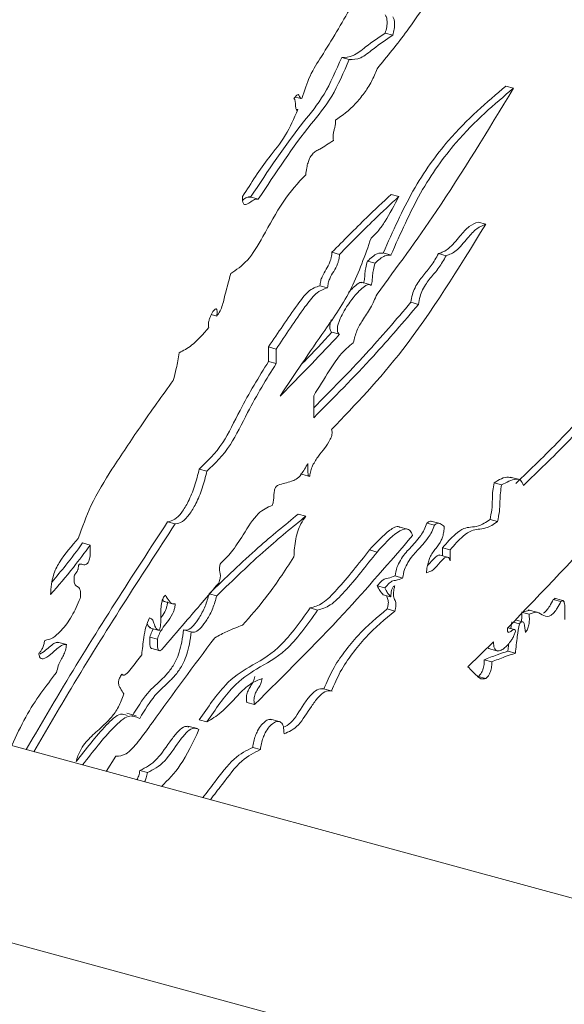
# Paper-space layout 'Sheet1' of a CAD drawing. Header units: millimetres. Extents: x 0 to 864, y 0 to 559.
# Tile 39 of 79: x 626.78 to 629.19, y 454.07 to 458.44. Entities that reach past the tile are written whole.
import ezdxf

# ---------------------------------------------------------------- set-up
doc = ezdxf.new("R2010")
doc.units = ezdxf.units.MM

psp = doc.layouts.new('Sheet1')

# ---------------------------------------------------------------- linework, layer by layer
at = {"color": 7, "linetype": 'Continuous', "lineweight": 15}
for p, q in [((628.4006, 458.3757), (628.4343, 458.3666)), ((634.5994, 453.0859), (615.3948, 458.3053)), ((628.208, 458.2686), (628.2417, 458.2594)), ((628.2417, 458.2593), (628.249, 458.2573)), ((628.9355, 458.1411), (628.9692, 458.1319)), ((628.0021, 458.0928), (628.0281, 458.0857)), ((628.0061, 458.0397), (628.0144, 458.0375)), ((627.839, 457.6409), (627.7969, 457.6524)), ((628.4273, 457.6615), (628.461, 457.6523)), ((634.5941, 452.2138), (614.6947, 457.6221)), ((628.8128, 457.5388), (628.8465, 457.5297)), ((628.1647, 457.4051), (628.1984, 457.396)), ((628.4271, 457.3929), (628.3924, 457.4023)), ((628.6371, 457.3993), (628.6708, 457.3901)), ((628.3222, 457.3656), (628.3559, 457.3564)), ((628.1117, 457.2569), (628.1454, 457.2478)), ((628.3374, 457.2612), (628.2952, 457.2727)), ((628.5151, 457.1839), (628.5488, 457.1747)), ((627.6303, 457.1291), (627.6546, 457.1225)), ((628.1647, 457.0512), (628.1984, 457.042)), ((627.884, 456.9219), (627.884, 456.986)), ((627.884, 456.986), (627.9177, 456.9769)), ((627.9177, 456.9127), (627.9177, 456.9769)), ((627.884, 456.9219), (627.9177, 456.9127)), ((628.0842, 456.7697), (628.0842, 456.6727)), ((627.5771, 456.4453), (627.6108, 456.4361)), ((628.0254, 456.4235), (628.0675, 456.4121)), ((628.8831, 456.384), (628.9168, 456.3749)), ((628.9968, 456.3986), (628.9546, 456.4101)), ((628.0152, 456.2453), (628.0489, 456.2361)), ((627.4369, 456.2119), (627.4706, 456.2028)), ((628.5851, 456.2057), (628.6188, 456.1966)), ((628.6451, 456.2037), (628.603, 456.2151)), ((628.8652, 456.2217), (628.8989, 456.2125)), ((628.5041, 456.1781), (628.462, 456.1896)), ((627.0603, 456.118), (627.094, 456.1088)), ((627.094, 456.1088), (627.094, 456.0607)), ((628.331, 456.0869), (628.3647, 456.0777)), ((628.6814, 456.0538), (628.6393, 456.0653)), ((628.655, 456.061), (628.655, 456.097)), ((628.655, 456.097), (628.6887, 456.0879)), ((628.6887, 456.0395), (628.6887, 456.0879)), ((628.4445, 455.9719), (628.4782, 455.9628)), ((627.621, 455.8929), (627.6546, 455.8837)), ((628.3658, 455.9278), (628.3995, 455.9186)), ((627.4215, 455.8585), (627.4636, 455.847)), ((628.3923, 455.8888), (628.426, 455.8796)), ((629.1455, 455.8677), (629.1792, 455.8585)), ((629.1927, 455.8614), (629.1505, 455.8728)), ((628.0679, 455.83), (628.1016, 455.8209)), ((628.4097, 455.8257), (628.4434, 455.8165)), ((629.0051, 455.8112), (629.0388, 455.8196)), ((629.0091, 455.8101), (629.0388, 455.802)), ((629.0768, 455.8102), (629.0347, 455.8216)), ((628.957, 455.7394), (628.962, 455.7691)), ((628.9684, 455.7674), (628.9957, 455.7599)), ((629.0142, 455.7678), (628.9782, 455.7776)), ((627.3568, 455.742), (627.3989, 455.7305)), ((627.5073, 455.7333), (627.541, 455.7242)), ((628.9737, 455.7349), (628.9449, 455.7427)), ((626.9904, 455.6676), (626.9483, 455.679)), ((627.358, 455.7004), (627.3917, 455.6912)), ((628.8813, 455.6804), (628.7676, 455.5695)), ((628.9441, 455.6391), (628.9481, 455.6737)), ((627.3663, 455.6503), (627.4, 455.6412)), ((628.8584, 455.6509), (628.9005, 455.6395)), ((628.9441, 455.6391), (628.9778, 455.63)), ((628.839, 455.6004), (628.8727, 455.5913)), ((627.2323, 455.5347), (627.2437, 455.5316)), ((628.8128, 455.5265), (628.8465, 455.5173)), ((628.1654, 455.4618), (628.1233, 455.4732)), ((627.7878, 455.4115), (627.8215, 455.4024)), ((627.2978, 455.3523), (627.2557, 455.3637)), ((627.5771, 455.3348), (627.6108, 455.3256)), ((627.9358, 455.326), (627.8937, 455.3374)), ((627.569, 455.2956), (627.5269, 455.307)), ((627.814, 455.2121), (627.8477, 455.2029)), ((627.2075, 455.1732), (627.1645, 455.1066)), ((627.3142, 455.1106), (627.3479, 455.1014))]:
    psp.add_line(p, q, dxfattribs=at)
for points, knots in [([(628.6451, 458.6047), (628.5964, 458.5296), (628.5047, 458.3879), (628.4095, 458.2724), (628.3647, 458.2181)], [0, 0, 0, 0, 0.530183, 1, 1, 1, 1]), ([(628.2506, 458.493), (628.2073, 458.4186), (628.1472, 458.3154), (628.0662, 458.1933), (628.0428, 458.1209), (628.0315, 458.0861)], [0, 0, 0, 0, 0.573459, 0.795389, 1, 1, 1, 1]), ([(628.4006, 458.3757), (628.4033, 458.385), (628.4086, 458.4036), (628.4096, 458.4283), (628.4072, 458.4472), (628.4028, 458.4534), (628.4006, 458.4565)], [0, 0, 0, 0, 0.275532, 0.556492, 0.778685, 1, 1, 1, 1]), ([(628.4343, 458.3666), (628.437, 458.3758), (628.4423, 458.3945), (628.4433, 458.4192), (628.4409, 458.438), (628.4365, 458.4442), (628.4343, 458.4474)], [0, 0, 0, 0, 0.275532, 0.556492, 0.778685, 1, 1, 1, 1]), ([(628.208, 458.2686), (628.2245, 458.2685), (628.2577, 458.2683), (628.3248, 458.325), (628.3719, 458.3565), (628.4006, 458.3757)], [0, 0, 0, 0, 0.278172, 0.560274, 1, 1, 1, 1]), ([(628.2417, 458.2594), (628.2582, 458.2593), (628.2914, 458.2591), (628.3585, 458.3158), (628.4056, 458.3474), (628.4343, 458.3666)], [0, 0, 0, 0, 0.278172, 0.560274, 1, 1, 1, 1]), ([(627.8047, 457.6492), (627.8816, 457.7657), (627.9882, 457.9272), (628.1325, 458.0938), (628.1831, 458.2107), (628.208, 458.2686)], [0, 0, 0, 0, 0.566997, 0.785954, 1, 1, 1, 1]), ([(627.8384, 457.64), (627.9153, 457.7565), (628.0219, 457.918), (628.1662, 458.0846), (628.2167, 458.2016), (628.2417, 458.2594)], [0, 0, 0, 0, 0.566997, 0.785954, 1, 1, 1, 1]), ([(628.3647, 458.2181), (628.3569, 458.1988), (628.34, 458.1571), (628.3063, 458.1071), (628.2526, 458.041), (628.2102, 458.0111), (628.1805, 457.9901)], [0, 0, 0, 0, 0.155854, 0.336392, 0.535625, 1, 1, 1, 1]), ([(628.9692, 458.1319), (628.8559, 457.9447), (628.6584, 457.6185), (628.4525, 457.339), (628.3647, 457.2199)], [0, 0, 0, 0, 0.5738815, 1, 1, 1, 1]), ([(628.3923, 457.4021), (628.4347, 457.4974), (628.5216, 457.6929), (628.7117, 457.9524), (628.8505, 458.0694), (628.9355, 458.1411)], [0, 0, 0, 0, 0.269232, 0.551929, 1, 1, 1, 1]), ([(628.426, 457.3929), (628.4684, 457.4882), (628.5553, 457.6837), (628.7454, 457.9433), (628.8842, 458.0602), (628.9692, 458.1319)], [0, 0, 0, 0, 0.269232, 0.551929, 1, 1, 1, 1]), ([(628.0284, 458.0868), (628.0274, 458.0869), (628.0243, 458.0871), (628.0218, 458.095), (628.0182, 458.1029), (628.0128, 458.1042), (628.0074, 458.0997), (628.0022, 458.0934), (627.9985, 458.0876), (627.9965, 458.0844)], [0, 0, 0, 0, 0.08492, 0.261169, 0.437359, 0.615073, 0.713985, 0.838997, 1, 1, 1, 1]), ([(627.9965, 458.0844), (627.9977, 458.0839), (628.0004, 458.083), (628.0027, 458.0723), (628.0035, 458.0565), (628.0046, 458.0403), (628.0085, 458.035), (628.0116, 458.0354), (628.0134, 458.0367), (628.0144, 458.0375)], [0, 0, 0, 0, 0.108814, 0.227009, 0.502535, 0.762507, 0.873729, 0.93252, 1, 1, 1, 1]), ([(628.0144, 458.0375), (627.9967, 457.9977), (627.9581, 457.9106), (627.8696, 457.8097), (627.8072, 457.7124), (627.7688, 457.6525)], [0, 0, 0, 0, 0.244143, 0.53437, 1, 1, 1, 1]), ([(628.1805, 457.9901), (628.1808, 457.9843), (628.1812, 457.9741), (628.1775, 457.9567), (628.1736, 457.9439), (628.171, 457.9326), (628.1697, 457.9226), (628.1697, 457.9115), (628.1708, 457.9048), (628.1714, 457.9009)], [0, 0, 0, 0, 0.209684, 0.370401, 0.5229, 0.615209, 0.716753, 0.839833, 1, 1, 1, 1]), ([(628.1714, 457.9009), (628.151, 457.887), (628.1249, 457.8692), (628.0944, 457.8544), (628.0792, 457.8423), (628.0666, 457.8237), (628.0581, 457.801), (628.0524, 457.7763), (628.0501, 457.7588), (628.0489, 457.7489)], [0, 0, 0, 0, 0.4334833, 0.5559741, 0.6610045, 0.7536121, 0.819138, 0.8983856, 1, 1, 1, 1]), ([(628.0489, 457.7489), (628.0147, 457.7121), (627.9481, 457.6405), (627.8677, 457.4861), (627.7898, 457.3582), (627.741, 457.3274), (627.7162, 457.3117)], [0, 0, 0, 0, 0.295215, 0.574403, 0.783409, 1, 1, 1, 1]), ([(627.7688, 457.6525), (627.7686, 457.6431), (627.7682, 457.6264), (627.7765, 457.6149), (627.788, 457.6176), (627.8032, 457.6266), (627.8214, 457.6421), (627.833, 457.6407), (627.8384, 457.64)], [0, 0, 0, 0, 0.159377, 0.283017, 0.413166, 0.559189, 0.795455, 1, 1, 1, 1]), ([(627.7696, 457.6365), (627.7759, 457.6414), (627.7885, 457.6511), (627.7993, 457.6498), (627.8047, 457.6492)], [0, 0, 0, 0, 0.501235, 1, 1, 1, 1]), ([(628.1647, 457.4051), (628.2158, 457.457), (628.3033, 457.5458), (628.3909, 457.6275), (628.4273, 457.6615)], [0, 0, 0, 0, 0.583676, 1, 1, 1, 1]), ([(628.1984, 457.396), (628.2495, 457.4478), (628.337, 457.5366), (628.4246, 457.6183), (628.461, 457.6523)], [0, 0, 0, 0, 0.583676, 1, 1, 1, 1]), ([(628.461, 457.6523), (628.4412, 457.6141), (628.4128, 457.5594), (628.3707, 457.4986), (628.3498, 457.4788), (628.3385, 457.4682)], [0, 0, 0, 0, 0.516972, 0.740043, 1, 1, 1, 1]), ([(628.8465, 457.5297), (628.7251, 457.3331), (628.5035, 456.9741), (628.2691, 456.7308), (628.1631, 456.6208)], [0, 0, 0, 0, 0.547588, 1, 1, 1, 1]), ([(628.6371, 457.3993), (628.6518, 457.4046), (628.6828, 457.4157), (628.7289, 457.4747), (628.7735, 457.5239), (628.7997, 457.5339), (628.8128, 457.5388)], [0, 0, 0, 0, 0.257317, 0.541297, 0.770937, 1, 1, 1, 1]), ([(628.6708, 457.3901), (628.6855, 457.3954), (628.7165, 457.4065), (628.7626, 457.4655), (628.8072, 457.5148), (628.8334, 457.5247), (628.8465, 457.5297)], [0, 0, 0, 0, 0.257317, 0.541297, 0.770937, 1, 1, 1, 1]), ([(628.3385, 457.4682), (628.3114, 457.3915), (628.254, 457.2297), (628.1057, 457.0228), (628.0003, 456.866), (627.9351, 456.7688)], [0, 0, 0, 0, 0.255272, 0.538734, 1, 1, 1, 1]), ([(628.1117, 457.2569), (628.1125, 457.264), (628.114, 457.2774), (628.1236, 457.3044), (628.1388, 457.3297), (628.1532, 457.3545), (628.1606, 457.3764), (628.1638, 457.3909), (628.1644, 457.4002), (628.1647, 457.4051)], [0, 0, 0, 0, 0.1304798, 0.2474566, 0.495004, 0.7416008, 0.8205887, 0.9038632, 1, 1, 1, 1]), ([(628.1454, 457.2478), (628.1462, 457.2548), (628.1477, 457.2682), (628.1573, 457.2952), (628.1725, 457.3205), (628.1869, 457.3453), (628.1943, 457.3673), (628.1975, 457.3817), (628.1981, 457.391), (628.1984, 457.396)], [0, 0, 0, 0, 0.1304798, 0.2474566, 0.495004, 0.7416008, 0.8205887, 0.9038632, 1, 1, 1, 1]), ([(628.3222, 457.3656), (628.3372, 457.3795), (628.362, 457.4025), (628.3837, 457.4022), (628.3923, 457.4021)], [0, 0, 0, 0, 0.603433, 1, 1, 1, 1]), ([(628.3559, 457.3564), (628.3709, 457.3703), (628.3957, 457.3934), (628.4174, 457.393), (628.426, 457.3929)], [0, 0, 0, 0, 0.603433, 1, 1, 1, 1]), ([(628.5151, 457.1839), (628.5167, 457.1955), (628.5198, 457.2178), (628.5383, 457.2624), (628.568, 457.3028), (628.6041, 457.3415), (628.6266, 457.3809), (628.6371, 457.3993)], [0, 0, 0, 0, 0.118782, 0.229377, 0.480934, 0.757584, 1, 1, 1, 1]), ([(628.5488, 457.1747), (628.5504, 457.1863), (628.5535, 457.2086), (628.572, 457.2532), (628.6017, 457.2937), (628.6378, 457.3323), (628.6603, 457.3717), (628.6708, 457.3901)], [0, 0, 0, 0, 0.118782, 0.229377, 0.480934, 0.757584, 1, 1, 1, 1]), ([(628.3048, 457.2681), (628.306, 457.2715), (628.3085, 457.279), (628.3099, 457.2942), (628.311, 457.3126), (628.3141, 457.3381), (628.3194, 457.356), (628.3222, 457.3656)], [0, 0, 0, 0, 0.105743, 0.227354, 0.462617, 0.709434, 1, 1, 1, 1]), ([(628.3385, 457.2589), (628.3397, 457.2624), (628.3422, 457.2699), (628.3436, 457.285), (628.3447, 457.3035), (628.3478, 457.329), (628.3531, 457.3468), (628.3559, 457.3564)], [0, 0, 0, 0, 0.105743, 0.227354, 0.462617, 0.709434, 1, 1, 1, 1]), ([(627.7162, 457.3117), (627.7064, 457.2748), (627.694, 457.2283), (627.6804, 457.172), (627.6693, 457.143), (627.6597, 457.1296), (627.6546, 457.1225)], [0, 0, 0, 0, 0.554116, 0.698516, 0.840708, 1, 1, 1, 1]), ([(627.884, 456.986), (627.9261, 457.049), (627.9835, 457.1348), (628.0617, 457.2409), (628.0944, 457.2514), (628.1117, 457.2569)], [0, 0, 0, 0, 0.564448, 0.769313, 1, 1, 1, 1]), ([(627.9177, 456.9769), (627.9598, 457.0398), (628.0172, 457.1256), (628.0954, 457.2317), (628.1281, 457.2422), (628.1454, 457.2478)], [0, 0, 0, 0, 0.564448, 0.769313, 1, 1, 1, 1]), ([(628.1984, 457.042), (628.1966, 457.0435), (628.1933, 457.0461), (628.19, 457.0531), (628.1884, 457.0632), (628.1898, 457.078), (628.1968, 457.1017), (628.2105, 457.1314), (628.2349, 457.1727), (628.2704, 457.2201), (628.3042, 457.2534), (628.3284, 457.2649), (628.3354, 457.2608), (628.3385, 457.2589)], [0, 0, 0, 0, 0.040217, 0.073356, 0.101952, 0.142511, 0.18769, 0.282265, 0.399126, 0.606601, 0.855588, 0.934459, 1, 1, 1, 1]), ([(628.2383, 457.2276), (628.2525, 457.2425), (628.2716, 457.2627), (628.2925, 457.2736), (628.2978, 457.271), (628.2991, 457.2703)], [0, 0, 0, 0, 0.681543, 0.917769, 1, 1, 1, 1]), ([(628.3647, 457.2199), (628.3554, 457.1987), (628.3357, 457.1542), (628.3036, 457.1098), (628.2743, 457.061), (628.2642, 457.0233), (628.2594, 457.005)], [0, 0, 0, 0, 0.273247, 0.571473, 0.792219, 1, 1, 1, 1]), ([(628.0842, 456.7167), (628.1616, 456.7944), (628.3056, 456.9391), (628.4488, 457.1065), (628.5151, 457.1839)], [0, 0, 0, 0, 0.537565, 1, 1, 1, 1]), ([(628.0842, 456.6727), (628.1728, 456.7616), (628.3281, 456.9172), (628.4825, 457.0974), (628.5488, 457.1747)], [0, 0, 0, 0, 0.571054, 1, 1, 1, 1]), ([(627.6546, 457.1225), (627.6552, 457.127), (627.6563, 457.1351), (627.6564, 457.1452), (627.6551, 457.1518), (627.6521, 457.1554), (627.6471, 457.154), (627.6383, 457.1451), (627.6294, 457.1296), (627.6222, 457.1112), (627.6187, 457.0981), (627.6174, 457.0872), (627.6176, 457.0785), (627.6189, 457.0743), (627.6196, 457.0721)], [0, 0, 0, 0, 0.090407, 0.160749, 0.217198, 0.266928, 0.342006, 0.426798, 0.618112, 0.715469, 0.808323, 0.868738, 0.931008, 1, 1, 1, 1]), ([(627.6196, 457.0721), (627.594, 457.043), (627.5497, 456.9926), (627.5065, 456.9697), (627.4883, 456.9601)], [0, 0, 0, 0, 0.577128, 1, 1, 1, 1]), ([(628.1647, 457.0512), (628.1629, 457.0526), (628.1596, 457.0553), (628.1563, 457.0623), (628.1546, 457.0723), (628.1563, 457.0871), (628.1594, 457.0997), (628.1621, 457.1058), (628.1624, 457.1066)], [0, 0, 0, 0, 0.2066602, 0.3769506, 0.5238961, 0.7323173, 0.9644772, 1, 1, 1, 1]), ([(627.9351, 456.7688), (627.9818, 456.8159), (628.0696, 456.9044), (628.1573, 456.9982), (628.1984, 457.042)], [0, 0, 0, 0, 0.532239, 1, 1, 1, 1]), ([(628.0317, 456.9107), (628.035, 456.914), (628.0793, 456.9592), (628.1237, 457.0069), (628.1647, 457.0512)], [0, 0, 0, 0, 0.074466, 1, 1, 1, 1]), ([(628.2594, 457.005), (628.2395, 456.9882), (628.2034, 456.9575), (628.145, 456.869), (628.107, 456.8069), (628.0842, 456.7697)], [0, 0, 0, 0, 0.327597, 0.596901, 1, 1, 1, 1]), ([(627.4883, 456.9601), (627.4844, 456.9368), (627.4778, 456.8962), (627.4668, 456.8554), (627.4621, 456.838)], [0, 0, 0, 0, 0.573066, 1, 1, 1, 1]), ([(627.5771, 456.4453), (627.6128, 456.4788), (627.6775, 456.5396), (627.7717, 456.7402), (627.8412, 456.8526), (627.884, 456.9219)], [0, 0, 0, 0, 0.321119, 0.581262, 1, 1, 1, 1]), ([(627.6108, 456.4361), (627.6465, 456.4697), (627.7112, 456.5304), (627.8054, 456.731), (627.8749, 456.8434), (627.9177, 456.9127)], [0, 0, 0, 0, 0.321119, 0.581262, 1, 1, 1, 1]), ([(627.4621, 456.838), (627.4132, 456.7705), (627.3218, 456.6443), (627.2321, 456.5078), (627.1903, 456.4442)], [0, 0, 0, 0, 0.534659, 1, 1, 1, 1]), ([(629.9859, 456.8387), (629.7929, 456.6346), (629.4452, 456.2669), (629.0975, 455.9025), (628.9428, 455.7405)], [0, 0, 0, 0, 0.555071, 1, 1, 1, 1]), ([(628.9792, 456.3815), (629.0444, 456.4441), (629.1644, 456.5591), (629.2841, 456.6892), (629.3386, 456.7485)], [0, 0, 0, 0, 0.544335, 1, 1, 1, 1]), ([(629.0129, 456.3723), (629.0781, 456.4349), (629.1981, 456.5499), (629.3178, 456.6801), (629.3723, 456.7394)], [0, 0, 0, 0, 0.544335, 1, 1, 1, 1]), ([(628.1631, 456.6208), (628.1638, 456.6186), (628.165, 456.6146), (628.1657, 456.6073), (628.1651, 456.5986), (628.1623, 456.5879), (628.144, 456.5476), (628.1133, 456.5169), (628.0836, 456.4711), (628.0697, 456.4378), (628.0674, 456.4217), (628.0663, 456.4138)], [0, 0, 0, 0, 0.039664, 0.0722741, 0.1006503, 0.1418617, 0.1885898, 0.6074442, 0.8206786, 0.9111563, 1, 1, 1, 1]), ([(628.058, 456.4702), (628.0486, 456.4533), (628.0321, 456.4236), (628.0061, 456.3973), (627.9723, 456.3876), (627.946, 456.38), (627.9265, 456.3743)], [0, 0, 0, 0, 0.221016, 0.389205, 0.547702, 1, 1, 1, 1]), ([(628.0663, 456.4138), (628.065, 456.4134), (628.0625, 456.4126), (628.059, 456.4182), (628.0578, 456.4384), (628.0579, 456.4571), (628.058, 456.4702)], [0, 0, 0, 0, 0.105937, 0.206309, 0.44251, 1, 1, 1, 1]), ([(627.1903, 456.4442), (627.1577, 456.3933), (627.101, 456.3049), (627.0589, 456.1876), (627.0411, 456.1379)], [0, 0, 0, 0, 0.576374, 1, 1, 1, 1]), ([(627.4369, 456.2119), (627.4473, 456.2137), (627.4673, 456.2172), (627.4999, 456.2515), (627.5305, 456.3028), (627.5583, 456.3694), (627.5708, 456.4199), (627.5771, 456.4453)], [0, 0, 0, 0, 0.201307, 0.385871, 0.567163, 0.782992, 1, 1, 1, 1]), ([(627.4706, 456.2028), (627.481, 456.2046), (627.501, 456.2081), (627.5336, 456.2424), (627.5642, 456.2937), (627.592, 456.3603), (627.6045, 456.4108), (627.6108, 456.4361)], [0, 0, 0, 0, 0.201307, 0.385871, 0.567163, 0.782992, 1, 1, 1, 1]), ([(627.9265, 456.3743), (627.9249, 456.3735), (627.9221, 456.3719), (627.918, 456.3682), (627.9148, 456.3636), (627.9118, 456.3571), (627.9094, 456.3481), (627.9078, 456.3353), (627.9071, 456.3198), (627.9061, 456.3047), (627.9035, 456.2916), (627.9011, 456.2864), (627.8999, 456.2838)], [0, 0, 0, 0, 0.09429, 0.168991, 0.22989, 0.283598, 0.372999, 0.473118, 0.647626, 0.83783, 0.920358, 1, 1, 1, 1]), ([(628.8652, 456.2217), (628.8682, 456.2363), (628.8746, 456.2682), (628.8754, 456.309), (628.8769, 456.3476), (628.8811, 456.3724), (628.8831, 456.384)], [0, 0, 0, 0, 0.257812, 0.55892, 0.793685, 1, 1, 1, 1]), ([(628.8831, 456.384), (628.9053, 456.3976), (628.9322, 456.4142), (628.9544, 456.408), (628.9583, 456.407)], [0, 0, 0, 0, 0.825048, 1, 1, 1, 1]), ([(628.8989, 456.2125), (628.9019, 456.2272), (628.9083, 456.259), (628.9091, 456.2998), (628.9106, 456.3384), (628.9148, 456.3632), (628.9168, 456.3749)], [0, 0, 0, 0, 0.257812, 0.55892, 0.793685, 1, 1, 1, 1]), ([(628.9168, 456.3749), (628.9383, 456.3863), (628.9674, 456.4019), (629.0018, 456.4007), (629.0092, 456.3818), (629.0129, 456.3723)], [0, 0, 0, 0, 0.58477, 0.793285, 1, 1, 1, 1]), ([(627.8999, 456.2838), (627.8794, 456.2754), (627.8365, 456.258), (627.776, 456.1612), (627.7221, 456.076), (627.6881, 456.044), (627.672, 456.029)], [0, 0, 0, 0, 0.27045, 0.564767, 0.795165, 1, 1, 1, 1]), ([(627.621, 455.8929), (627.6935, 455.9631), (627.8252, 456.0905), (627.9563, 456.1973), (628.0152, 456.2453)], [0, 0, 0, 0, 0.550858, 1, 1, 1, 1]), ([(626.8104, 455.2028), (626.8652, 455.2969), (627.0703, 455.6488), (627.2819, 455.9738), (627.4369, 456.2119)], [0, 0, 0, 0, 0.267411, 1, 1, 1, 1]), ([(626.8441, 455.1937), (626.8989, 455.2878), (627.104, 455.6396), (627.3156, 455.9647), (627.4706, 456.2028)], [0, 0, 0, 0, 0.267411, 1, 1, 1, 1]), ([(627.6546, 455.8837), (627.7272, 455.9539), (627.8588, 456.0813), (627.99, 456.1881), (628.0489, 456.2361)], [0, 0, 0, 0, 0.550858, 1, 1, 1, 1]), ([(628.0489, 456.2361), (628.0416, 456.2256), (628.0287, 456.2069), (628.0131, 456.1713), (627.9997, 456.1192), (627.9978, 456.0824), (627.9965, 456.056)], [0, 0, 0, 0, 0.232214, 0.415026, 0.580306, 1, 1, 1, 1]), ([(628.4445, 455.9719), (628.4468, 455.9846), (628.4515, 456.0099), (628.4755, 456.0567), (628.5118, 456.0972), (628.5475, 456.1342), (628.5739, 456.1745), (628.5815, 456.1956), (628.5851, 456.2057)], [0, 0, 0, 0, 0.1132657, 0.2246927, 0.4899187, 0.8003836, 0.904849, 1, 1, 1, 1]), ([(628.4782, 455.9628), (628.4805, 455.9755), (628.4852, 456.0007), (628.5092, 456.0475), (628.5455, 456.0881), (628.5812, 456.1251), (628.6076, 456.1653), (628.6152, 456.1865), (628.6188, 456.1966)], [0, 0, 0, 0, 0.1132657, 0.2246927, 0.4899187, 0.8003836, 0.904849, 1, 1, 1, 1]), ([(628.5851, 456.2057), (628.5907, 456.21), (628.5987, 456.2162), (628.605, 456.2137), (628.607, 456.2129)], [0, 0, 0, 0, 0.694562, 1, 1, 1, 1]), ([(628.6188, 456.1966), (628.6243, 456.2005), (628.6345, 456.2078), (628.6487, 456.2019), (628.6573, 456.1953), (628.6625, 456.1912)], [0, 0, 0, 0, 0.312765, 0.58349, 1, 1, 1, 1]), ([(628.655, 456.097), (628.6739, 456.1185), (628.7057, 456.1545), (628.7479, 456.1837), (628.7808, 456.1887), (628.8174, 456.1903), (628.8477, 456.2102), (628.8652, 456.2217)], [0, 0, 0, 0, 0.26152, 0.438061, 0.580004, 0.75628, 1, 1, 1, 1]), ([(628.6887, 456.0879), (628.7076, 456.1094), (628.7394, 456.1454), (628.7816, 456.1745), (628.8145, 456.1796), (628.8511, 456.1812), (628.8814, 456.201), (628.8989, 456.2125)], [0, 0, 0, 0, 0.26152, 0.438061, 0.580004, 0.75628, 1, 1, 1, 1]), ([(628.4658, 456.1874), (628.4647, 456.188), (628.4525, 456.1949), (628.4049, 456.1665), (628.3609, 456.119), (628.331, 456.0869)], [0, 0, 0, 0, 0.0321845, 0.3452092, 1, 1, 1, 1]), ([(628.5223, 456.1505), (628.5191, 456.1586), (628.5129, 456.1748), (628.4901, 456.1844), (628.4397, 456.1608), (628.395, 456.1112), (628.3647, 456.0777)], [0, 0, 0, 0, 0.117381, 0.232263, 0.480575, 1, 1, 1, 1]), ([(628.6625, 456.1912), (628.6619, 456.1833), (628.661, 456.1692), (628.6564, 456.1479), (628.6452, 456.1187), (628.6242, 456.093), (628.6032, 456.0652), (628.5915, 456.0339), (628.5861, 456.0104), (628.5846, 455.9944), (628.5838, 455.9855)], [0, 0, 0, 0, 0.104434, 0.186347, 0.258372, 0.481664, 0.713279, 0.792984, 0.884695, 1, 1, 1, 1]), ([(627.0411, 456.1379), (627.0124, 456.1057), (626.9785, 456.0674), (626.9416, 456.0055), (626.9292, 455.9722), (626.9211, 455.9317), (626.9195, 455.9047), (626.9186, 455.8894)], [0, 0, 0, 0, 0.5392804, 0.6397956, 0.7377499, 0.8512035, 1, 1, 1, 1]), ([(626.9248, 455.9463), (626.9452, 455.9701), (626.9907, 456.0232), (627.0355, 456.0842), (627.0603, 456.118)], [0, 0, 0, 0, 0.4469154, 1, 1, 1, 1]), ([(627.8215, 455.4024), (627.9537, 455.5329), (628.1879, 455.764), (628.4209, 456.0333), (628.5223, 456.1505)], [0, 0, 0, 0, 0.564662, 1, 1, 1, 1]), ([(626.9186, 455.8894), (626.9523, 455.9285), (627.0112, 455.9967), (627.0692, 456.0752), (627.094, 456.1088)], [0, 0, 0, 0, 0.572281, 1, 1, 1, 1]), ([(628.331, 456.0869), (628.2833, 456.026), (628.2149, 455.9388), (628.1245, 455.8459), (628.0863, 455.8352), (628.0679, 455.83)], [0, 0, 0, 0, 0.544749, 0.78111, 1, 1, 1, 1]), ([(628.3647, 456.0777), (628.317, 456.0169), (628.2486, 455.9297), (628.1582, 455.8367), (628.12, 455.826), (628.1016, 455.8209)], [0, 0, 0, 0, 0.544749, 0.78111, 1, 1, 1, 1]), ([(627.094, 456.0607), (627.0932, 456.0563), (627.0916, 456.0486), (627.0882, 456.0381), (627.0826, 456.0273), (627.074, 456.0209), (627.0622, 456.0209), (627.0537, 456.026), (627.0463, 456.0238), (627.0446, 456.0226), (627.0432, 456.0206), (627.0422, 456.0179), (627.0413, 456.0139), (627.0412, 456.011), (627.0411, 456.009)], [0, 0, 0, 0, 0.093959, 0.168158, 0.231537, 0.372303, 0.536123, 0.838711, 0.868331, 0.8928, 0.913788, 0.931736, 0.953249, 1, 1, 1, 1]), ([(627.672, 456.029), (627.6709, 456.0257), (627.6688, 456.0197), (627.667, 456.011), (627.6661, 455.9991), (627.669, 455.9877), (627.6713, 455.9746), (627.6696, 455.9613), (627.6671, 455.9511), (627.6646, 455.944), (627.6632, 455.94)], [0, 0, 0, 0, 0.102837, 0.185596, 0.258366, 0.472721, 0.695556, 0.778724, 0.877018, 1, 1, 1, 1]), ([(627.9965, 456.056), (627.9553, 455.9933), (627.8808, 455.8799), (627.8034, 455.7927), (627.7688, 455.7537)], [0, 0, 0, 0, 0.552938, 1, 1, 1, 1]), ([(628.5838, 455.9855), (628.594, 455.9889), (628.6138, 455.9954), (628.643, 456.0319), (628.6649, 456.0547), (628.6778, 456.0558), (628.6843, 456.0508), (628.6871, 456.0434), (628.6887, 456.0395)], [0, 0, 0, 0, 0.279153, 0.541802, 0.768412, 0.838113, 0.912503, 1, 1, 1, 1]), ([(628.5882, 456.0177), (628.5957, 456.0255), (628.6116, 456.0424), (628.6314, 456.0646), (628.6412, 456.0642), (628.6435, 456.0641)], [0, 0, 0, 0, 0.402623, 0.8626367, 1, 1, 1, 1]), ([(627.0411, 456.009), (627.041, 456.0078), (627.0409, 456.0055), (627.0403, 456.0018), (627.0391, 455.998), (627.0372, 455.9939), (627.032, 455.9859), (627.0274, 455.9802), (627.0237, 455.9756)], [0, 0, 0, 0, 0.090155, 0.168202, 0.241108, 0.352218, 0.473185, 1, 1, 1, 1]), ([(627.0237, 455.9756), (627.0232, 455.9695), (627.0222, 455.9585), (627.0229, 455.9451), (627.0264, 455.9306), (627.0369, 455.9245), (627.0474, 455.9183), (627.0508, 455.9035), (627.0514, 455.8899), (627.0504, 455.8789), (627.0499, 455.8727)], [0, 0, 0, 0, 0.115637, 0.207876, 0.286106, 0.498665, 0.711472, 0.790182, 0.883229, 1, 1, 1, 1]), ([(627.6632, 455.94), (627.6143, 455.8828), (627.5296, 455.7838), (627.4449, 455.6856), (627.4091, 455.6441)], [0, 0, 0, 0, 0.577847, 1, 1, 1, 1]), ([(628.3658, 455.9278), (628.3724, 455.9358), (628.3841, 455.95), (628.4003, 455.9602), (628.419, 455.9617), (628.434, 455.9677), (628.4445, 455.9719)], [0, 0, 0, 0, 0.2402, 0.428775, 0.596515, 1, 1, 1, 1]), ([(628.3995, 455.9186), (628.4061, 455.9266), (628.4177, 455.9409), (628.434, 455.951), (628.4527, 455.9525), (628.4677, 455.9585), (628.4782, 455.9628)], [0, 0, 0, 0, 0.2402, 0.428775, 0.596515, 1, 1, 1, 1]), ([(627.5073, 455.7333), (627.5137, 455.7318), (627.5269, 455.7288), (627.5521, 455.7516), (627.5781, 455.7871), (627.604, 455.8346), (627.6155, 455.8741), (627.621, 455.8929)], [0, 0, 0, 0, 0.174342, 0.362025, 0.560814, 0.791546, 1, 1, 1, 1]), ([(628.3923, 455.8888), (628.3868, 455.8945), (628.3769, 455.9049), (628.3693, 455.9207), (628.3658, 455.9278)], [0, 0, 0, 0, 0.552878, 1, 1, 1, 1]), ([(628.426, 455.8796), (628.4205, 455.8854), (628.4106, 455.8958), (628.4029, 455.9115), (628.3995, 455.9186)], [0, 0, 0, 0, 0.552878, 1, 1, 1, 1]), ([(628.4434, 455.9288), (628.4417, 455.9277), (628.4388, 455.9259), (628.4347, 455.9211), (628.4315, 455.9153), (628.4285, 455.9063), (628.4267, 455.8939), (628.4263, 455.8846), (628.426, 455.8796)], [0, 0, 0, 0, 0.1688164, 0.2998528, 0.4089983, 0.5125371, 0.7394118, 1, 1, 1, 1]), ([(628.4434, 455.8165), (628.4447, 455.8209), (628.4469, 455.8289), (628.4486, 455.8402), (628.4484, 455.8551), (628.4424, 455.8679), (628.4372, 455.8828), (628.4376, 455.9), (628.4395, 455.9136), (628.442, 455.9234), (628.4434, 455.9288)], [0, 0, 0, 0, 0.097402, 0.176609, 0.247854, 0.466738, 0.699855, 0.784486, 0.881531, 1, 1, 1, 1]), ([(627.0499, 455.8727), (627.0379, 455.8454), (627.0126, 455.7884), (626.969, 455.7318), (626.9274, 455.6937), (626.904, 455.6891), (626.8924, 455.6867)], [0, 0, 0, 0, 0.2614899, 0.5471078, 0.7757614, 1, 1, 1, 1]), ([(627.3917, 455.6912), (627.3943, 455.6996), (627.3997, 455.7171), (627.4154, 455.7423), (627.4349, 455.7674), (627.4533, 455.7923), (627.4641, 455.8169), (627.4688, 455.8328), (627.47, 455.8433), (627.4706, 455.8488)], [0, 0, 0, 0, 0.126972, 0.26415, 0.503493, 0.761251, 0.838013, 0.914723, 1, 1, 1, 1]), ([(627.427, 455.8868), (627.4251, 455.8849), (627.4216, 455.8815), (627.4168, 455.8739), (627.4132, 455.8652), (627.4087, 455.8485), (627.407, 455.8232), (627.4074, 455.7919), (627.4072, 455.7652), (627.4044, 455.7438), (627.4018, 455.7357), (627.4006, 455.7318)], [0, 0, 0, 0, 0.068913, 0.126208, 0.17823, 0.230642, 0.413613, 0.629368, 0.85707, 0.932131, 1, 1, 1, 1]), ([(627.407, 455.7859), (627.413, 455.794), (627.4215, 455.8054), (627.4304, 455.826), (627.4351, 455.842), (627.4363, 455.8525), (627.4369, 455.858)], [0, 0, 0, 0, 0.442268, 0.621588, 0.800789, 1, 1, 1, 1]), ([(627.426, 455.8588), (627.4244, 455.8587), (627.4196, 455.8585), (627.4162, 455.8633), (627.414, 455.8666)], [0, 0, 0, 0, 0.327599, 1, 1, 1, 1]), ([(627.4706, 455.8488), (627.4652, 455.8483), (627.4544, 455.8472), (627.4409, 455.8643), (627.4323, 455.8783), (627.427, 455.8868)], [0, 0, 0, 0, 0.284752, 0.561259, 1, 1, 1, 1]), ([(627.541, 455.7242), (627.5474, 455.7227), (627.5606, 455.7196), (627.5858, 455.7425), (627.6118, 455.778), (627.6377, 455.8255), (627.6492, 455.865), (627.6546, 455.8837)], [0, 0, 0, 0, 0.174342, 0.362025, 0.560814, 0.791546, 1, 1, 1, 1]), ([(628.4097, 455.8257), (628.411, 455.8301), (628.4132, 455.8381), (628.4149, 455.8494), (628.4147, 455.8644), (628.4098, 455.8726), (628.4078, 455.8821), (628.4072, 455.8847)], [0, 0, 0, 0, 0.176868, 0.320698, 0.450069, 0.847534, 1, 1, 1, 1]), ([(629.0388, 455.802), (629.0511, 455.8072), (629.076, 455.8177), (629.1022, 455.7929), (629.1285, 455.79), (629.1499, 455.8097), (629.1646, 455.8302), (629.1741, 455.8485), (629.1792, 455.8585)], [0, 0, 0, 0, 0.2410634, 0.4854469, 0.7158746, 0.7968239, 0.8889141, 1, 1, 1, 1]), ([(629.1028, 455.8076), (629.1071, 455.8111), (629.1162, 455.8185), (629.1309, 455.8394), (629.1404, 455.8577), (629.1455, 455.8677)], [0, 0, 0, 0, 0.284907, 0.609025, 1, 1, 1, 1]), ([(629.1455, 455.8677), (629.1472, 455.869), (629.1503, 455.8714), (629.1535, 455.8724), (629.1547, 455.8716), (629.1547, 455.8716)], [0, 0, 0, 0, 0.523615, 0.975655, 1, 1, 1, 1]), ([(629.1792, 455.8585), (629.1809, 455.8599), (629.1841, 455.8624), (629.1883, 455.863), (629.192, 455.8605), (629.1949, 455.8534), (629.1982, 455.8275), (629.1973, 455.8008), (629.1966, 455.7787)], [0, 0, 0, 0, 0.081991, 0.152774, 0.21931, 0.323018, 0.43998, 1, 1, 1, 1]), ([(628.0679, 455.83), (628.0209, 455.7641), (627.9304, 455.6372), (627.8065, 455.5776), (627.6882, 455.4975), (627.6155, 455.391), (627.5771, 455.3348)], [0, 0, 0, 0, 0.286138, 0.551125, 0.763262, 1, 1, 1, 1]), ([(628.1016, 455.8209), (628.0546, 455.755), (627.9641, 455.628), (627.8402, 455.5685), (627.7219, 455.4883), (627.6492, 455.3818), (627.6108, 455.3256)], [0, 0, 0, 0, 0.286138, 0.551125, 0.763262, 1, 1, 1, 1]), ([(628.1294, 455.4715), (628.1419, 455.5008), (628.1692, 455.5647), (628.2225, 455.6396), (628.3032, 455.7373), (628.3665, 455.7898), (628.4097, 455.8257)], [0, 0, 0, 0, 0.159336, 0.347879, 0.554506, 1, 1, 1, 1]), ([(628.1631, 455.4624), (628.1756, 455.4916), (628.2029, 455.5556), (628.2562, 455.6305), (628.3369, 455.7281), (628.4002, 455.7806), (628.4434, 455.8165)], [0, 0, 0, 0, 0.159336, 0.347879, 0.554506, 1, 1, 1, 1]), ([(629.004, 455.7706), (629.0048, 455.7761), (629.0066, 455.7891), (629.0057, 455.7999), (629.0053, 455.806)], [0, 0, 0, 0, 0.428433, 1, 1, 1, 1]), ([(627.3567, 455.7858), (627.3508, 455.7726), (627.3385, 455.7455), (627.3295, 455.688), (627.3248, 455.6481), (627.3219, 455.6231)], [0, 0, 0, 0, 0.2587395, 0.5339882, 1, 1, 1, 1]), ([(627.3619, 455.7436), (627.3583, 455.7446), (627.3516, 455.7463), (627.3484, 455.7566), (627.3469, 455.7613)], [0, 0, 0, 0, 0.541974, 1, 1, 1, 1]), ([(627.4006, 455.7318), (627.3951, 455.7333), (627.3841, 455.7363), (627.3771, 455.7612), (627.3694, 455.7819), (627.3609, 455.7845), (627.3567, 455.7858)], [0, 0, 0, 0, 0.274951, 0.560851, 0.783369, 1, 1, 1, 1]), ([(628.9957, 455.7599), (628.9982, 455.7627), (629.0028, 455.7677), (629.009, 455.77), (629.0134, 455.7673), (629.0195, 455.7536), (629.0208, 455.7358), (629.0219, 455.7212)], [0, 0, 0, 0, 0.151628, 0.272225, 0.380926, 0.492219, 1, 1, 1, 1]), ([(629.0219, 455.7212), (629.0237, 455.7234), (629.027, 455.7278), (629.0314, 455.7363), (629.0348, 455.7458), (629.0383, 455.76), (629.0402, 455.78), (629.0393, 455.7942), (629.0388, 455.802)], [0, 0, 0, 0, 0.119844, 0.228206, 0.332863, 0.441316, 0.689963, 1, 1, 1, 1]), ([(627.2794, 455.35), (627.3017, 455.3868), (627.346, 455.4596), (627.4036, 455.5041), (627.4463, 455.5508), (627.4718, 455.5908), (627.4895, 455.6359), (627.5013, 455.6831), (627.5051, 455.7154), (627.5073, 455.7333)], [0, 0, 0, 0, 0.264999, 0.524496, 0.641586, 0.748087, 0.819513, 0.900316, 1, 1, 1, 1]), ([(627.3131, 455.3409), (627.3354, 455.3776), (627.3797, 455.4505), (627.4373, 455.4949), (627.48, 455.5417), (627.5054, 455.5817), (627.5232, 455.6267), (627.535, 455.6739), (627.5388, 455.7063), (627.541, 455.7242)], [0, 0, 0, 0, 0.264999, 0.524496, 0.641586, 0.748087, 0.819513, 0.900316, 1, 1, 1, 1]), ([(627.358, 455.7004), (627.3606, 455.7089), (627.3647, 455.723), (627.3712, 455.7333), (627.3737, 455.7374)], [0, 0, 0, 0, 0.605339, 1, 1, 1, 1]), ([(627.7688, 455.7537), (627.7461, 455.7453), (627.7057, 455.7304), (627.6643, 455.7081), (627.6461, 455.6983)], [0, 0, 0, 0, 0.561241, 1, 1, 1, 1]), ([(628.9778, 455.7265), (628.9763, 455.7214), (628.973, 455.7104), (628.9652, 455.6954), (628.9488, 455.67), (628.928, 455.6498), (628.9066, 455.6393), (628.8938, 455.6399), (628.8857, 455.6481), (628.8813, 455.6611), (628.8813, 455.6738), (628.8813, 455.6804)], [0, 0, 0, 0, 0.0605752, 0.1301487, 0.2095176, 0.4827589, 0.6220626, 0.7516668, 0.8325757, 0.9128516, 1, 1, 1, 1]), ([(628.9428, 455.7405), (628.9426, 455.7378), (628.9423, 455.733), (628.9429, 455.7272), (628.9442, 455.7236), (628.9477, 455.7207), (628.9551, 455.7244), (628.9642, 455.7316), (628.9717, 455.736), (628.9755, 455.7341), (628.9772, 455.7313), (628.9776, 455.7282), (628.9778, 455.7265)], [0, 0, 0, 0, 0.082542, 0.14909, 0.206304, 0.260744, 0.440269, 0.643783, 0.827752, 0.882429, 0.937827, 1, 1, 1, 1]), ([(628.9778, 455.63), (628.9802, 455.6545), (628.9844, 455.697), (628.9923, 455.7412), (628.9957, 455.7599)], [0, 0, 0, 0, 0.575763, 1, 1, 1, 1]), ([(626.8924, 455.6867), (626.8912, 455.6804), (626.8889, 455.668), (626.8825, 455.6508), (626.8745, 455.6373), (626.8689, 455.6316), (626.8659, 455.6285)], [0, 0, 0, 0, 0.26493, 0.519226, 0.738055, 1, 1, 1, 1]), ([(626.8705, 455.6258), (626.8755, 455.6286), (626.8946, 455.6393), (626.9194, 455.6652), (626.943, 455.679), (626.9511, 455.6776), (626.955, 455.6769)], [0, 0, 0, 0, 0.178307, 0.672828, 0.845592, 1, 1, 1, 1]), ([(627.6461, 455.6983), (627.5533, 455.5744), (627.4398, 455.4228), (627.3106, 455.2403), (627.2535, 455.1767), (627.2222, 455.1743), (627.2075, 455.1732)], [0, 0, 0, 0, 0.629758, 0.770966, 0.892242, 1, 1, 1, 1]), ([(627.3663, 455.6505), (627.3662, 455.6505), (627.3647, 455.6504), (627.3625, 455.6529), (627.359, 455.66), (627.3572, 455.6764), (627.3577, 455.6918), (627.358, 455.7004)], [0, 0, 0, 0, 0.013793, 0.14753, 0.285448, 0.602814, 1, 1, 1, 1]), ([(627.4091, 455.6441), (627.4073, 455.643), (627.404, 455.6409), (627.3996, 455.6408), (627.3961, 455.6435), (627.3927, 455.651), (627.3909, 455.6671), (627.3914, 455.6826), (627.3917, 455.6912)], [0, 0, 0, 0, 0.123135, 0.232414, 0.336504, 0.443849, 0.690862, 1, 1, 1, 1]), ([(626.8659, 455.6285), (626.8669, 455.6231), (626.8688, 455.6127), (626.8759, 455.6051), (626.892, 455.6036), (626.9222, 455.6273), (626.953, 455.6557), (626.9767, 455.6699), (626.9848, 455.6685), (626.9887, 455.6678)], [0, 0, 0, 0, 0.078279, 0.149803, 0.223202, 0.479975, 0.792943, 0.902279, 1, 1, 1, 1]), ([(626.9887, 455.6678), (626.9874, 455.6591), (626.985, 455.6423), (626.9747, 455.619), (626.9637, 455.5982), (626.9512, 455.5747), (626.9471, 455.5548), (626.945, 455.5449)], [0, 0, 0, 0, 0.193536, 0.374857, 0.563842, 0.781757, 1, 1, 1, 1]), ([(628.839, 455.6004), (628.8581, 455.608), (628.8933, 455.6219), (628.9282, 455.6337), (628.9441, 455.6391)], [0, 0, 0, 0, 0.543525, 1, 1, 1, 1]), ([(628.8629, 455.6509), (628.8615, 455.6508), (628.8585, 455.6506), (628.8565, 455.6535), (628.8554, 455.6551)], [0, 0, 0, 0, 0.447568, 1, 1, 1, 1]), ([(628.8727, 455.5913), (628.8918, 455.5988), (628.927, 455.6128), (628.9619, 455.6246), (628.9778, 455.63)], [0, 0, 0, 0, 0.543525, 1, 1, 1, 1]), ([(627.3219, 455.6231), (627.3066, 455.6025), (627.2836, 455.5717), (627.2565, 455.5378), (627.2415, 455.5305), (627.2363, 455.5348), (627.2337, 455.537)], [0, 0, 0, 0, 0.511005, 0.766682, 0.881885, 1, 1, 1, 1]), ([(628.8128, 455.5265), (628.816, 455.5294), (628.8218, 455.5348), (628.8299, 455.5469), (628.8353, 455.5606), (628.8381, 455.5741), (628.8394, 455.5874), (628.8391, 455.5959), (628.839, 455.6004)], [0, 0, 0, 0, 0.217209, 0.394216, 0.55181, 0.680656, 0.827209, 1, 1, 1, 1]), ([(628.8465, 455.5173), (628.8497, 455.5203), (628.8555, 455.5256), (628.8635, 455.5378), (628.869, 455.5515), (628.8718, 455.565), (628.8731, 455.5783), (628.8728, 455.5867), (628.8727, 455.5913)], [0, 0, 0, 0, 0.217209, 0.394216, 0.55181, 0.680656, 0.827209, 1, 1, 1, 1]), ([(626.945, 455.5449), (626.898, 455.4844), (626.8269, 455.3931), (626.7664, 455.264), (626.7459, 455.2203)], [0, 0, 0, 0, 0.661842, 1, 1, 1, 1]), ([(628.7676, 455.5695), (628.7808, 455.5558), (628.7992, 455.5367), (628.8242, 455.5132), (628.8389, 455.5159), (628.8465, 455.5173)], [0, 0, 0, 0, 0.55309, 0.771073, 1, 1, 1, 1]), ([(627.2337, 455.537), (627.2318, 455.5341), (627.2283, 455.529), (627.224, 455.5206), (627.221, 455.5129), (627.2189, 455.504), (627.2189, 455.4944), (627.2218, 455.4838), (627.2304, 455.4699), (627.2377, 455.4577), (627.2428, 455.4493)], [0, 0, 0, 0, 0.088109, 0.15781, 0.213862, 0.262182, 0.34179, 0.43429, 0.607764, 1, 1, 1, 1]), ([(627.6108, 455.3256), (627.6316, 455.338), (627.6767, 455.3646), (627.7418, 455.4378), (627.8041, 455.499), (627.8394, 455.5112), (627.8563, 455.5171)], [0, 0, 0, 0, 0.255599, 0.552414, 0.785324, 1, 1, 1, 1]), ([(627.8226, 455.5263), (627.8208, 455.5187), (627.8171, 455.5031), (627.8059, 455.4859), (627.7956, 455.4699), (627.7879, 455.4514), (627.7857, 455.436), (627.7858, 455.4235), (627.7871, 455.4159), (627.7878, 455.4115)], [0, 0, 0, 0, 0.164857, 0.339945, 0.51937, 0.683495, 0.765019, 0.866635, 1, 1, 1, 1]), ([(627.8563, 455.5171), (627.8545, 455.5096), (627.8508, 455.494), (627.8396, 455.4767), (627.8293, 455.4607), (627.8216, 455.4423), (627.8194, 455.4268), (627.8195, 455.4144), (627.8208, 455.4067), (627.8215, 455.4024)], [0, 0, 0, 0, 0.164857, 0.339945, 0.51937, 0.683495, 0.765019, 0.866635, 1, 1, 1, 1]), ([(627.9499, 455.3015), (627.9608, 455.3067), (627.9912, 455.3212), (628.0307, 455.3919), (628.0691, 455.4441), (628.1011, 455.4741), (628.1196, 455.4724), (628.1294, 455.4715)], [0, 0, 0, 0, 0.179334, 0.498528, 0.659452, 0.818978, 1, 1, 1, 1]), ([(627.9527, 455.2728), (627.974, 455.2816), (628.0147, 455.2985), (628.0644, 455.3821), (628.1028, 455.435), (628.1348, 455.4649), (628.1533, 455.4632), (628.1631, 455.4624)], [0, 0, 0, 0, 0.298201, 0.571162, 0.708778, 0.845198, 1, 1, 1, 1]), ([(627.2428, 455.4493), (627.2353, 455.429), (627.22, 455.3872), (627.1868, 455.3439), (627.1467, 455.3037), (627.1022, 455.2662), (627.063, 455.2246), (627.0418, 455.1823), (627.0344, 455.1628), (627.0323, 455.1521), (627.0319, 455.1505)], [0, 0, 0, 0, 0.133796, 0.27533, 0.431062, 0.669074, 0.872946, 0.93165, 0.989915, 1, 1, 1, 1]), ([(627.0319, 455.1505), (627.0754, 455.2061), (627.1398, 455.2883), (627.2214, 455.3675), (627.2483, 455.3574), (627.2577, 455.3539)], [0, 0, 0, 0, 0.575472, 0.852248, 1, 1, 1, 1]), ([(627.0603, 455.1349), (627.1057, 455.1937), (627.1721, 455.2797), (627.2634, 455.3632), (627.2969, 455.3481), (627.3131, 455.3409)], [0, 0, 0, 0, 0.528162, 0.772352, 1, 1, 1, 1]), ([(627.814, 455.2121), (627.8153, 455.2211), (627.8176, 455.2383), (627.8255, 455.2642), (627.8371, 455.2902), (627.8532, 455.3142), (627.872, 455.331), (627.8876, 455.3388), (627.8951, 455.3357), (627.8975, 455.3347)], [0, 0, 0, 0, 0.128926, 0.246929, 0.362438, 0.53995, 0.724902, 0.911942, 1, 1, 1, 1]), ([(627.8477, 455.2029), (627.849, 455.2119), (627.8513, 455.2292), (627.8592, 455.255), (627.8708, 455.2811), (627.8869, 455.3049), (627.9058, 455.3223), (627.9241, 455.3297), (627.9398, 455.3255), (627.9514, 455.3075), (627.9523, 455.2846), (627.9527, 455.2728)], [0, 0, 0, 0, 0.087795, 0.168151, 0.246809, 0.36769, 0.493637, 0.621005, 0.745811, 0.86868, 1, 1, 1, 1]), ([(627.3142, 455.1106), (627.3396, 455.1232), (627.3864, 455.1463), (627.4428, 455.2342), (627.4836, 455.2861), (627.5114, 455.3092), (627.5248, 455.3044), (627.5302, 455.3025)], [0, 0, 0, 0, 0.347437, 0.640461, 0.778212, 0.910768, 1, 1, 1, 1]), ([(627.3479, 455.1014), (627.3733, 455.114), (627.4201, 455.1373), (627.4765, 455.2248), (627.5174, 455.2774), (627.5496, 455.3024), (627.5666, 455.2953), (627.5757, 455.2914)], [0, 0, 0, 0, 0.326929, 0.602657, 0.732277, 0.857008, 1, 1, 1, 1]), ([(627.5757, 455.2914), (627.549, 455.2346), (627.4981, 455.1264), (627.4382, 455.0678), (627.4097, 455.0399)], [0, 0, 0, 0, 0.524658, 1, 1, 1, 1]), ([(627.5927, 454.9902), (627.6098, 455.0123), (627.6557, 455.0714), (627.7305, 455.1725), (627.7866, 455.1991), (627.814, 455.2121)], [0, 0, 0, 0, 0.232723, 0.624255, 1, 1, 1, 1]), ([(627.6264, 454.981), (627.6435, 455.0031), (627.6894, 455.0622), (627.7642, 455.1633), (627.8203, 455.1899), (627.8477, 455.2029)], [0, 0, 0, 0, 0.232723, 0.624255, 1, 1, 1, 1]), ([(627.3011, 455.0695), (627.3011, 455.0695), (627.3041, 455.0743), (627.3096, 455.0885), (627.3126, 455.1028), (627.3142, 455.1106)], [0, 0, 0, 0, 0.0009547, 0.4576014, 1, 1, 1, 1]), ([(627.3348, 455.0603), (627.3348, 455.0603), (627.3378, 455.0651), (627.3433, 455.0794), (627.3463, 455.0937), (627.3479, 455.1014)], [0, 0, 0, 0, 0.0009547, 0.4576014, 1, 1, 1, 1])]:
    psp.add_open_spline(points, degree=3, knots=knots, dxfattribs=at)

doc.saveas('drawing.dxf')
